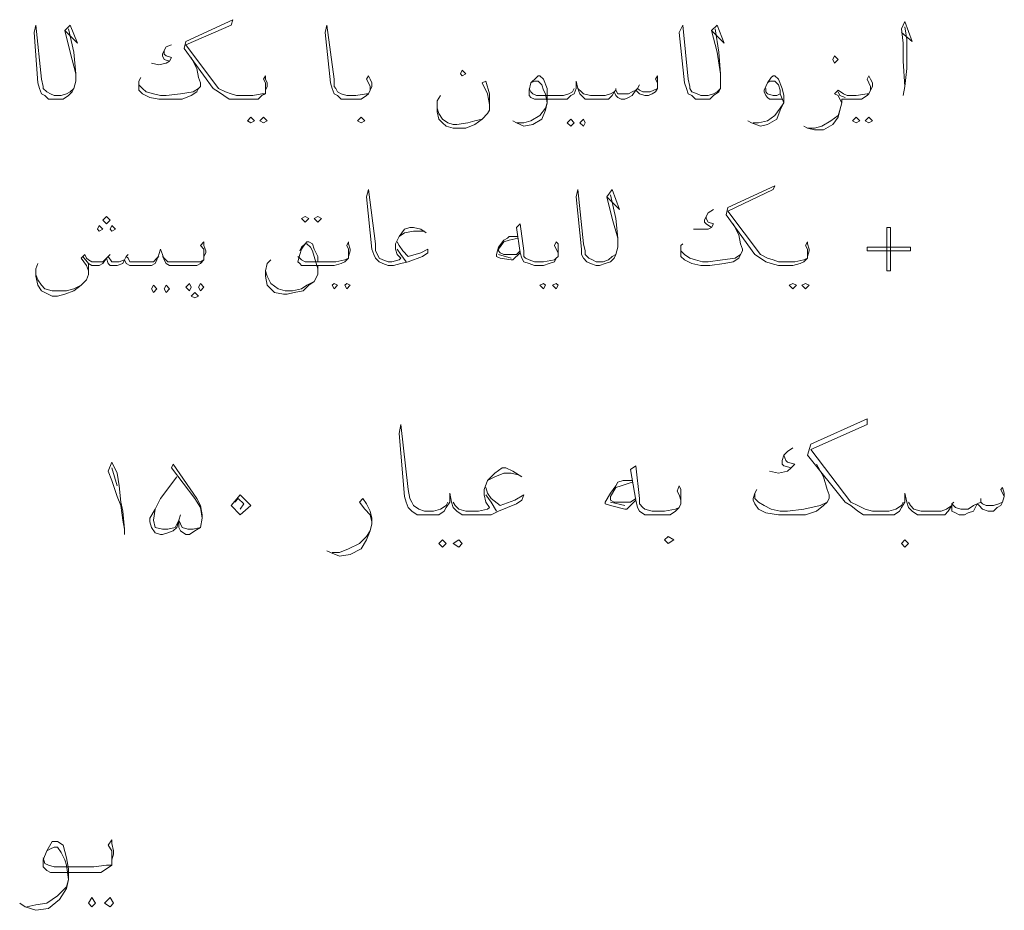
# Model space of a CAD drawing. Header units: metres. Extents: x -18 to 342, y 4 to 63.
# Tile 116 of 173: x 227.99 to 233.24, y 26.43 to 31.18. Entities that reach past the tile are written whole.
import ezdxf

# ---------------------------------------------------------------- set-up
doc = ezdxf.new("R2010")
doc.units = ezdxf.units.M
doc.header["$MEASUREMENT"] = 0
doc.layers.add('PDF2_textt', color=7, linetype='Continuous')

msp = doc.modelspace()

# ---------------------------------------------------------------- linework, layer by layer
at = {"layer": 'PDF2_textt', "lineweight": 20}
for points in [[(229.3031, 30.807), (229.3031, 30.8263), (229.3031, 30.8455), (229.2935, 30.8648), (229.3031, 30.884), (229.3031, 30.8648), (229.3127, 30.8455), (229.3127, 30.8263), (229.3031, 30.807), (229.3031, 30.7877), (229.2838, 30.7781), (229.2646, 30.7588), (229.226, 30.7588), (229.1875, 30.7588), (229.149, 30.7588), (229.1105, 30.7588), (229.0816, 30.7781), (229.0527, 30.7974), (229.0238, 30.8166), (228.8697, 31.0285), (228.8793, 31.067), (229.1297, 31.1826), (229.1201, 31.1537), (228.8793, 31.0478), (229.0527, 30.8166), (229.0912, 30.7974), (229.1201, 30.7877), (229.149, 30.7781), (229.1875, 30.7781), (229.2357, 30.7781), (229.2838, 30.7877), (229.3031, 30.7877)], [(228.2533, 31.1345), (228.2822, 31.0093), (228.2918, 30.8937), (228.2918, 30.8552), (228.2822, 30.8166), (228.2725, 30.7974), (228.2533, 30.7781), (228.2244, 30.7588), (228.1955, 30.7588), (228.1859, 30.7588), (228.1762, 30.7588), (228.1473, 30.7588), (228.1281, 30.7781), (228.1088, 30.7877), (228.0992, 30.8166), (228.0896, 30.8455), (228.0703, 31.1152), (228.0799, 31.1537), (228.1088, 30.8648), (228.1184, 30.8263), (228.1184, 30.8166), (228.1377, 30.7974), (228.157, 30.7877), (228.1762, 30.7781), (228.1859, 30.7781), (228.2148, 30.7781), (228.2436, 30.7877), (228.2629, 30.7974), (228.2822, 30.8166)], [(228.234, 31.1248), (228.3014, 31.0574), (228.2629, 31.1537), (228.234, 31.1248), (228.2629, 31.0093), (228.2918, 30.8937)], [(229.8617, 30.807), (229.8617, 30.8263), (229.8521, 30.8455), (229.8424, 30.8648), (229.8521, 30.884), (229.8617, 30.8648), (229.8713, 30.8455), (229.8713, 30.8263), (229.8617, 30.807), (229.8521, 30.7877), (229.8424, 30.7781), (229.8135, 30.7588), (229.7846, 30.7588), (229.7365, 30.7588), (229.7076, 30.7588), (229.6883, 30.7781), (229.6691, 30.7877), (229.6594, 30.8166), (229.6498, 30.8455), (229.6209, 31.1152), (229.6305, 31.1537), (229.6691, 30.8648), (229.6691, 30.8263), (229.6787, 30.8166), (229.6883, 30.7974), (229.7076, 30.7877), (229.7365, 30.7781), (229.7846, 30.7781), (229.8424, 30.7877), (229.8521, 30.7877)], [(231.7013, 31.1345), (231.7205, 31.0093), (231.7301, 30.8937), (231.7301, 30.8552), (231.7301, 30.8166), (231.7205, 30.7974), (231.6916, 30.7781), (231.6724, 30.7588), (231.6435, 30.7588), (231.6242, 30.7588), (231.5953, 30.7588), (231.576, 30.7781), (231.5568, 30.7877), (231.5472, 30.8166), (231.5375, 30.8455), (231.5086, 31.1152), (231.5279, 31.1537), (231.5568, 30.8648), (231.5664, 30.8263), (231.5664, 30.8166), (231.576, 30.7974), (231.6049, 30.7877), (231.6242, 30.7781), (231.6627, 30.7781), (231.6916, 30.7877), (231.7109, 30.7974), (231.7301, 30.8166)], [(231.682, 31.1248), (231.7494, 31.0574), (231.7109, 31.1537), (231.682, 31.1248), (231.7109, 31.0093), (231.7301, 30.8937)], [(232.6933, 31.1152), (232.7511, 31.067), (232.7125, 31.173), (232.6933, 31.1345), (232.7029, 31.0574), (232.7029, 30.9611), (232.7125, 30.8263), (232.7029, 30.7781)], [(232.7125, 30.8263), (232.7222, 30.9226), (232.7222, 31.0767), (232.7125, 31.1441)], [(228.8023, 31.0478), (228.7734, 31.0381), (228.7637, 31.0189), (228.7541, 30.9996), (228.7541, 30.99), (228.7637, 30.9707), (228.7926, 30.9611), (228.7734, 30.9515), (228.7348, 30.9418), (228.6963, 30.9515)], [(228.9082, 30.9804), (228.9371, 30.9226), (228.9467, 30.8744), (228.9564, 30.8455), (228.9564, 30.8263), (228.9467, 30.8166), (228.9371, 30.7974), (228.9082, 30.7781), (228.86, 30.7588), (228.783, 30.7588), (228.7348, 30.7588), (228.6867, 30.7685), (228.6482, 30.7877), (228.6289, 30.807), (228.6289, 30.8263), (228.6289, 30.8552), (228.6385, 30.8744)], [(228.7637, 31.0189), (228.7637, 30.9996), (228.7734, 30.99), (228.8023, 30.9804), (228.7926, 30.9611)], [(231.3931, 30.8455), (231.3834, 30.8648), (231.3931, 30.884), (231.3931, 30.8552), (231.3931, 30.8455), (231.3931, 30.8166), (231.3834, 30.7974), (231.3642, 30.7877), (231.3449, 30.7781), (231.3256, 30.7781), (231.2967, 30.7877), (231.2871, 30.7974), (231.2775, 30.807), (231.2582, 30.7781), (231.239, 30.7685), (231.2197, 30.7588), (231.2004, 30.7588), (231.1812, 30.7685), (231.1715, 30.7781), (231.1619, 30.7974), (231.1523, 30.7781), (231.133, 30.7588), (231.1041, 30.7588), (231.0752, 30.7588), (231.0367, 30.7588), (231.0078, 30.7588), (230.9885, 30.7781), (230.9789, 30.7877), (230.9693, 30.8166), (230.9596, 30.8552), (230.9596, 30.8166), (230.95, 30.7877), (230.9308, 30.7781), (230.9115, 30.7588), (230.8826, 30.7588), (230.8537, 30.7588), (230.7574, 30.7588), (230.7381, 30.7588), (230.7189, 30.7685), (230.7092, 30.7781), (230.7092, 30.7974), (230.7092, 30.807), (230.7189, 30.8455), (230.7478, 30.8744), (230.7574, 30.884), (230.767, 30.884), (230.7863, 30.8648), (230.8055, 30.8166), (230.8055, 30.7781), (230.8055, 30.7396), (230.7959, 30.7011), (230.7767, 30.6529), (230.7285, 30.624), (230.6803, 30.6144), (230.6418, 30.6336), (230.6226, 30.6433)], [(232.0576, 30.7588), (232.0383, 30.7588), (232.0094, 30.7588), (231.9902, 30.7588), (231.9806, 30.7685), (231.9709, 30.7781), (231.9613, 30.7974), (231.9613, 30.807), (231.9806, 30.8455), (231.9998, 30.8744), (232.0094, 30.884), (232.0191, 30.884), (232.0383, 30.8648), (232.0576, 30.8166), (232.0672, 30.7781), (232.0672, 30.7396), (232.048, 30.7011), (232.0287, 30.6529), (231.9806, 30.624), (231.942, 30.6144), (231.8939, 30.6336), (231.8746, 30.6433)], [(232.5295, 30.807), (232.5295, 30.8263), (232.5199, 30.8455), (232.5103, 30.8648), (232.5199, 30.884), (232.5295, 30.8648), (232.5392, 30.8455), (232.5392, 30.8263), (232.5295, 30.807), (232.5199, 30.7877), (232.5103, 30.7781), (232.4814, 30.7588), (232.4525, 30.7588), (232.4043, 30.7588), (232.3947, 30.7588), (232.3754, 30.7588), (232.3754, 30.7396), (232.3658, 30.7011), (232.3562, 30.6625), (232.3273, 30.624), (232.2791, 30.5951), (232.231, 30.5951), (232.1924, 30.6047), (232.1732, 30.6144)], [(228.9467, 30.8166), (228.9178, 30.7974), (228.8504, 30.7877), (228.7734, 30.7781), (228.7445, 30.7781), (228.7059, 30.7877), (228.6674, 30.7974), (228.6482, 30.8166), (228.6289, 30.8359), (228.6289, 30.8552)], [(230.4974, 30.7299), (230.4877, 30.7877), (230.4588, 30.8455), (230.4781, 30.8552), (230.4974, 30.7877), (230.4974, 30.7396), (230.4974, 30.7203), (230.4974, 30.7011), (230.4877, 30.6818), (230.4588, 30.6529), (230.4203, 30.624), (230.3721, 30.6047), (230.3336, 30.6047), (230.3047, 30.6047), (230.2662, 30.6144), (230.2469, 30.6336), (230.2277, 30.6529), (230.218, 30.6914), (230.218, 30.7107), (230.218, 30.7492), (230.2373, 30.7781)], [(230.7189, 30.8455), (230.7381, 30.8552), (230.7478, 30.8552), (230.7574, 30.8552), (230.7767, 30.8359), (230.7863, 30.807), (230.7959, 30.7877), (230.8055, 30.7396), (230.7959, 30.7107), (230.767, 30.6722), (230.7189, 30.6433), (230.6803, 30.6336), (230.6418, 30.6336)], [(230.95, 30.8166), (230.9404, 30.7974), (230.9211, 30.7877), (230.8922, 30.7781), (230.8537, 30.7781), (230.7478, 30.7781), (230.7285, 30.7877), (230.7189, 30.7974), (230.7092, 30.8166)], [(230.9693, 30.8166), (230.9885, 30.7974), (230.9982, 30.7877), (231.0367, 30.7781), (231.0752, 30.7781), (231.1137, 30.7781), (231.1426, 30.7877), (231.1619, 30.7974), (231.1715, 30.807), (231.1812, 30.7877), (231.2101, 30.7877), (231.239, 30.7877), (231.2582, 30.7974), (231.2775, 30.807), (231.2871, 30.8166), (231.2967, 30.807), (231.316, 30.7974), (231.3545, 30.7974), (231.3738, 30.807), (231.3931, 30.8166)], [(231.1715, 30.8166), (231.1715, 30.807)], [(231.2967, 30.8359), (231.2871, 30.8166)], [(231.9806, 30.8455), (231.9902, 30.8552), (232.0094, 30.8552), (232.0191, 30.8552), (232.0383, 30.8359), (232.048, 30.807), (232.048, 30.7877), (232.0672, 30.7396), (232.048, 30.7107), (232.0191, 30.6722), (231.9806, 30.6433), (231.9324, 30.6336), (231.9035, 30.6336)], [(232.048, 30.7877), (232.0287, 30.7781), (232.0094, 30.7781), (231.9806, 30.7877), (231.9709, 30.7974), (231.9709, 30.8166)], [(232.3754, 30.7396), (232.3658, 30.7588), (232.3562, 30.7781), (232.3369, 30.7877), (232.3562, 30.807), (232.3851, 30.7877), (232.4043, 30.7781), (232.4525, 30.7781), (232.5103, 30.7877), (232.5199, 30.7877)], [(232.3947, 30.7685), (232.3658, 30.7781), (232.3562, 30.7974)], [(230.218, 30.7107), (230.2277, 30.6818), (230.2469, 30.6529), (230.2758, 30.6336), (230.3047, 30.624), (230.324, 30.624), (230.3818, 30.6336), (230.4203, 30.6433), (230.4588, 30.6529), (230.4877, 30.6818)], [(232.1924, 30.6047), (232.231, 30.6047), (232.2695, 30.6144), (232.3176, 30.6433), (232.3562, 30.6722), (232.3658, 30.7011)], [(232.1924, 29.9209), (232.1924, 29.9402), (232.1924, 29.9595), (232.1828, 29.9787), (232.1924, 29.998), (232.1924, 29.9883), (232.2021, 29.9595), (232.2021, 29.9498), (232.1924, 29.9209), (232.1924, 29.9113), (232.1732, 29.892), (232.1539, 29.8824), (232.1154, 29.8728), (232.0769, 29.8728), (232.0383, 29.8728), (231.9998, 29.8824), (231.9709, 29.892), (231.942, 29.9113), (231.9131, 29.9306), (231.759, 30.1424), (231.7687, 30.181), (232.0191, 30.2965), (232.0094, 30.2773), (231.7687, 30.1617), (231.942, 29.9306), (231.9806, 29.9113), (232.0094, 29.9017), (232.0383, 29.892), (232.0769, 29.892), (232.125, 29.892), (232.1732, 29.9017), (232.1924, 29.9113)], [(230.1603, 30.0461), (230.1314, 30.0654), (230.0928, 30.075), (230.0736, 30.075), (230.0447, 30.0654), (230.0158, 30.0269), (229.9965, 29.9883), (229.9965, 29.9595), (230.0062, 29.9306), (230.0254, 29.9113), (230.0158, 29.9017), (229.9773, 29.892), (229.958, 29.892), (229.9291, 29.9017), (229.9098, 29.9113), (229.9002, 29.9306), (229.8906, 29.9498), (229.8906, 29.9883), (229.8521, 30.2773), (229.8424, 30.2388), (229.8713, 29.9595), (229.881, 29.9306), (229.8906, 29.9113), (229.9098, 29.892), (229.9291, 29.8824), (229.958, 29.8728), (229.9869, 29.8728), (230.0254, 29.8824), (230.0639, 29.892), (230.141, 29.9209), (230.1699, 29.9402), (230.1699, 29.9595), (230.1314, 29.9402), (230.0639, 29.9209), (230.0351, 29.9498), (230.0158, 29.9787), (230.0062, 29.998)], [(231.1426, 30.2484), (231.1715, 30.1232), (231.1812, 30.0172), (231.1812, 29.9691), (231.1715, 29.9306), (231.1619, 29.9113), (231.1426, 29.892), (231.1137, 29.8824), (231.0849, 29.8728), (231.0752, 29.8728), (231.0656, 29.8728), (231.0367, 29.8824), (231.0174, 29.892), (230.9982, 29.9113), (230.9885, 29.9306), (230.9885, 29.9595), (230.9596, 30.2388), (230.9693, 30.2773), (230.9982, 29.9883), (231.0078, 29.9498), (231.0078, 29.9306), (231.0271, 29.9113), (231.0463, 29.9017), (231.0656, 29.892), (231.0752, 29.892), (231.1041, 29.892), (231.133, 29.9017), (231.1523, 29.9209), (231.1715, 29.9306)], [(231.1234, 30.2388), (231.1908, 30.1713), (231.1523, 30.2773), (231.1234, 30.2388), (231.1523, 30.1232), (231.1812, 30.0172)], [(231.6916, 30.1713), (231.6627, 30.1521), (231.6531, 30.1328), (231.6435, 30.1136), (231.6435, 30.1039), (231.6531, 30.0943), (231.682, 30.075), (231.6627, 30.0654), (231.6242, 30.0654), (231.5857, 30.0654)], [(231.6531, 30.1328), (231.6531, 30.1232), (231.6627, 30.1039), (231.6916, 30.0943), (231.682, 30.075)], [(230.8633, 29.9209), (230.8633, 29.9402), (230.8537, 29.9595), (230.8441, 29.9787), (230.8537, 29.998), (230.8633, 29.9883), (230.8633, 29.9595), (230.8633, 29.9498), (230.8633, 29.9209), (230.8537, 29.9113), (230.8441, 29.892), (230.8152, 29.8824), (230.7863, 29.8728), (230.7381, 29.8728), (230.7092, 29.8824), (230.6803, 29.892), (230.6707, 29.9113), (230.6611, 29.9402), (230.6418, 30.075), (230.6611, 30.0943), (230.6803, 29.9498), (230.6803, 29.9209), (230.69, 29.9113), (230.7092, 29.9017), (230.7381, 29.892), (230.7863, 29.892), (230.8441, 29.9017), (230.8537, 29.9113)], [(231.7976, 30.0943), (231.8265, 30.0365), (231.8361, 29.9883), (231.8457, 29.9595), (231.8457, 29.9498), (231.8361, 29.9306), (231.8265, 29.9113), (231.7976, 29.892), (231.7494, 29.8824), (231.6724, 29.8728), (231.6242, 29.8728), (231.576, 29.8824), (231.5375, 29.9017), (231.5183, 29.9209), (231.5183, 29.9402), (231.5183, 29.9498), (231.5183, 29.9787), (231.5279, 29.9883)], [(230.0158, 30.0269), (230.0447, 30.0461), (230.0928, 30.0558), (230.1121, 30.0558), (230.1506, 30.0558)], [(230.6514, 30.0269), (230.6033, 30.0269), (230.5937, 30.0172), (230.5744, 30.0076), (230.5455, 29.9691), (230.5359, 29.9306), (230.5359, 29.9209), (230.5551, 29.9113), (230.6129, 29.9017), (230.6226, 29.9017), (230.6611, 29.9402)], [(228.9756, 29.9209), (228.9756, 29.9306), (228.9756, 29.9595), (228.9564, 29.9787), (228.9756, 29.998), (228.9756, 29.9787), (228.9853, 29.9498), (228.9853, 29.9402), (228.9756, 29.9209), (228.9756, 29.9017), (228.9564, 29.8824), (228.9371, 29.8728), (228.8986, 29.8728), (228.8504, 29.8728), (228.8215, 29.8728), (228.7926, 29.8728), (228.7734, 29.8824), (228.7637, 29.9017), (228.7541, 29.9306), (228.7445, 29.9595), (228.7348, 29.9306), (228.7252, 29.9017), (228.7156, 29.8824), (228.6963, 29.8728), (228.6674, 29.8728), (228.6289, 29.8728), (228.6096, 29.8728), (228.5807, 29.8728), (228.5615, 29.8824), (228.5518, 29.9017), (228.5422, 29.8824), (228.5133, 29.8728), (228.4941, 29.8728), (228.4748, 29.8728), (228.4652, 29.8824), (228.4555, 29.9113), (228.4363, 29.8824), (228.417, 29.8728), (228.3977, 29.8728), (228.3785, 29.8728), (228.3592, 29.8824), (228.3303, 29.9209)], [(229.7461, 29.9209), (229.7461, 29.9402), (229.7461, 29.9595), (229.7365, 29.9787), (229.7461, 29.998), (229.7461, 29.9883), (229.7557, 29.9595), (229.7557, 29.9498), (229.7461, 29.9209), (229.7461, 29.9113), (229.7269, 29.892), (229.7076, 29.8824), (229.6691, 29.8728), (229.6305, 29.8728), (229.515, 29.8728), (229.4957, 29.8728), (229.4861, 29.8824), (229.4764, 29.892), (229.4861, 29.9306), (229.4957, 29.9595), (229.515, 29.9883), (229.5246, 29.998), (229.5342, 29.998), (229.5535, 29.9883), (229.5631, 29.9595), (229.5824, 29.9209), (229.5824, 29.892)], [(229.4861, 29.9498), (229.4957, 29.9691), (229.515, 29.9883), (229.5246, 29.9883), (229.5439, 29.9691), (229.5535, 29.9498), (229.5631, 29.9209), (229.5824, 29.8535)], [(230.6514, 30.0172), (230.6033, 30.0076), (230.5744, 29.998), (230.5455, 29.9595), (230.5455, 29.9498), (230.5551, 29.9402), (230.5744, 29.9306), (230.6418, 29.9306), (230.6611, 29.9498)], [(228.7348, 29.9209), (228.7252, 29.9113), (228.7059, 29.892), (228.6674, 29.892), (228.6289, 29.892), (228.6096, 29.892), (228.5807, 29.892), (228.5711, 29.9113), (228.5615, 29.9209), (228.5518, 29.9017), (228.523, 29.892), (228.5037, 29.892), (228.4844, 29.892), (228.4652, 29.9209), (228.4555, 29.9113), (228.4363, 29.892), (228.4074, 29.892), (228.3785, 29.892), (228.3592, 29.9017), (228.3496, 29.9113), (228.34, 29.9306), (228.3207, 29.9113), (228.3496, 29.8728), (228.3592, 29.8439)], [(228.4748, 29.9306), (228.4652, 29.9209)], [(228.5711, 29.9306), (228.5615, 29.9209)], [(228.7541, 29.9209), (228.7637, 29.9113), (228.783, 29.892), (228.8119, 29.892), (228.8504, 29.892), (228.9082, 29.892), (228.9564, 29.892), (228.9756, 29.9017)], [(229.4764, 29.9209), (229.4861, 29.9113), (229.4957, 29.9017), (229.515, 29.892), (229.6305, 29.892), (229.6787, 29.892), (229.7269, 29.9017), (229.7461, 29.9113)], [(230.0543, 29.892), (230.0254, 29.9306), (230.0062, 29.9595)], [(230.6129, 29.9113), (230.5455, 29.9306)], [(231.8361, 29.9306), (231.8072, 29.9113), (231.7398, 29.9017), (231.6627, 29.892), (231.6338, 29.892), (231.5953, 29.9017), (231.5664, 29.9113), (231.5375, 29.9306), (231.5183, 29.9498), (231.5183, 29.9691)], [(228.3592, 29.8824), (228.3592, 29.8439), (228.3592, 29.8246), (228.3496, 29.7957), (228.3207, 29.7668), (228.2822, 29.7379), (228.234, 29.7187), (228.1955, 29.709), (228.1666, 29.709), (228.1281, 29.7283), (228.1088, 29.7379), (228.0896, 29.7668), (228.0799, 29.815), (228.0799, 29.8535), (228.0896, 29.8824)], [(229.5824, 29.8728), (229.5824, 29.8535), (229.5824, 29.8246), (229.5631, 29.7861), (229.5342, 29.7668), (229.5053, 29.7379), (229.4572, 29.7283), (229.4187, 29.7187), (229.3994, 29.7187), (229.3512, 29.7283), (229.332, 29.7476), (229.3127, 29.7668), (229.3031, 29.815), (229.3031, 29.8439), (229.3127, 29.8824), (229.332, 29.9017)], [(228.0799, 29.8246), (228.0896, 29.7957), (228.1088, 29.7668), (228.1281, 29.7476), (228.1666, 29.7379), (228.1859, 29.7379), (228.2436, 29.7379), (228.2822, 29.7476), (228.3207, 29.7668), (228.3496, 29.7957)], [(229.5631, 29.7861), (229.5246, 29.7668), (229.4957, 29.7476), (229.4475, 29.7379), (229.409, 29.7379), (229.3705, 29.7476), (229.332, 29.7765), (229.3127, 29.815), (229.3031, 29.8439)], [(233.2422, 28.64), (233.223, 28.6785), (233.2326, 28.6881), (233.2422, 28.6592), (233.2422, 28.64), (233.2326, 28.6111), (233.223, 28.5918), (233.2037, 28.5822), (233.1845, 28.5629), (233.1556, 28.5629), (233.1267, 28.5726), (233.1074, 28.5918), (233.0978, 28.6015), (233.0785, 28.5629), (233.0496, 28.5533), (233.0304, 28.5437), (233.0015, 28.5437), (232.9822, 28.5533), (232.9629, 28.5629), (232.9629, 28.5918), (232.9437, 28.5629), (232.9244, 28.5437), (232.8955, 28.5437), (232.8474, 28.5437), (232.8088, 28.5437), (232.7799, 28.5437), (232.7511, 28.5629), (232.7318, 28.5822), (232.7222, 28.6111), (232.7125, 28.6592), (232.7125, 28.6111), (232.6933, 28.5822), (232.6836, 28.5629), (232.6547, 28.5437), (232.6258, 28.5437), (232.5777, 28.5437), (232.5392, 28.5437), (232.491, 28.5437), (232.4621, 28.5629), (232.4236, 28.5918), (232.3947, 28.6111), (232.1924, 28.8615), (232.2117, 28.9193), (232.5103, 29.0541), (232.5103, 29.0252), (232.2117, 28.8904), (232.4236, 28.6111), (232.4621, 28.5918), (232.5006, 28.5726), (232.5392, 28.5629), (232.5777, 28.5629), (232.6258, 28.5629), (232.6644, 28.5726), (232.6933, 28.5918), (232.7029, 28.6111)], [(230.4781, 28.6881), (230.4877, 28.6592), (230.507, 28.6303), (230.5551, 28.5918), (230.6322, 28.6207), (230.6803, 28.6496), (230.6707, 28.6207), (230.6418, 28.6015), (230.5455, 28.5629), (230.507, 28.5437), (230.4492, 28.5437), (230.4203, 28.5437), (230.3818, 28.5437), (230.3529, 28.5437), (230.324, 28.5629), (230.3047, 28.5822), (230.2951, 28.6111), (230.2855, 28.6592), (230.2855, 28.6111), (230.2662, 28.5822), (230.2566, 28.5629), (230.2277, 28.5437), (230.1988, 28.5437), (230.1506, 28.5437), (230.1121, 28.5437), (230.0832, 28.5629), (230.0639, 28.5822), (230.0543, 28.6111), (230.0447, 28.64), (230.0158, 28.9771), (230.0254, 29.0252), (230.0639, 28.6785), (230.0736, 28.6303), (230.0832, 28.6111), (230.0928, 28.5918), (230.1217, 28.5726), (230.1506, 28.5629), (230.1988, 28.5629), (230.2373, 28.5726), (230.2662, 28.5918), (230.2758, 28.6111)], [(232.1154, 28.9), (232.0865, 28.8808), (232.0672, 28.8615), (232.0576, 28.8326), (232.0576, 28.8133), (232.0672, 28.8037), (232.1058, 28.7941), (232.0865, 28.7748), (232.0383, 28.7652), (231.9902, 28.7748)], [(228.5518, 28.4377), (228.5518, 28.4666), (228.5422, 28.5148), (228.5326, 28.5918), (228.5133, 28.64), (228.4844, 28.7267), (228.4652, 28.7748), (228.4844, 28.823), (228.5133, 28.7652), (228.523, 28.6978), (228.5326, 28.6111), (228.5422, 28.5629), (228.5518, 28.4666)], [(232.0672, 28.8615), (232.0769, 28.8326), (232.0865, 28.823), (232.125, 28.8133), (232.1058, 28.7941)], [(228.4844, 28.7941), (228.5133, 28.6978)], [(228.8504, 28.5437), (228.8408, 28.5148), (228.8408, 28.4762), (228.8504, 28.457), (228.8793, 28.4377), (228.8986, 28.4377), (228.9275, 28.457), (228.9564, 28.4762), (228.966, 28.5244), (228.966, 28.5437), (228.9564, 28.5918), (228.9371, 28.6303), (228.8119, 28.8133), (228.8023, 28.7941), (228.9275, 28.6303), (228.9564, 28.5822), (228.966, 28.5244)], [(230.6707, 28.7459), (230.6226, 28.7748), (230.584, 28.7941), (230.5648, 28.7941), (230.5262, 28.7652), (230.4877, 28.7267), (230.4685, 28.6785), (230.4685, 28.6496), (230.4781, 28.6111), (230.4974, 28.5822), (230.4877, 28.5726), (230.4396, 28.5629), (230.4203, 28.5629), (230.3721, 28.5629), (230.3336, 28.5726), (230.3144, 28.5918), (230.3047, 28.6111)], [(230.4877, 28.7267), (230.5262, 28.7459), (230.5744, 28.7652), (230.6129, 28.7652), (230.6514, 28.7556)], [(231.5183, 28.6015), (231.5183, 28.6207), (231.5086, 28.6496), (231.499, 28.6689), (231.5086, 28.6978), (231.5183, 28.6785), (231.5183, 28.64), (231.5183, 28.6303), (231.5183, 28.6015), (231.5086, 28.5822), (231.4894, 28.5629), (231.4605, 28.5437), (231.4219, 28.5437), (231.3642, 28.5437), (231.3256, 28.5437), (231.2967, 28.5629), (231.2871, 28.5822), (231.2775, 28.6207), (231.2486, 28.7844), (231.2775, 28.8037), (231.2967, 28.6303), (231.2967, 28.6015), (231.316, 28.5822), (231.3256, 28.5726), (231.3642, 28.5629), (231.4316, 28.5629), (231.4894, 28.5726), (231.5086, 28.5822)], [(232.2406, 28.8133), (232.2791, 28.7459), (232.2984, 28.6785), (232.308, 28.6496), (232.308, 28.6303), (232.2984, 28.6111), (232.2791, 28.5918), (232.2406, 28.5629), (232.1828, 28.5437), (232.0961, 28.5437), (232.0383, 28.5437), (231.9709, 28.5533), (231.9324, 28.5726), (231.9131, 28.6015), (231.9035, 28.6207), (231.9035, 28.6303), (231.9131, 28.6592), (231.9228, 28.6785)], [(228.9564, 28.4762), (228.9178, 28.4666), (228.8889, 28.4666), (228.86, 28.4762), (228.8408, 28.5148), (228.8312, 28.4762), (228.8119, 28.457), (228.783, 28.4474), (228.7541, 28.4377), (228.7445, 28.4377), (228.7156, 28.4474), (228.6963, 28.4762), (228.6867, 28.5051), (228.6867, 28.5244), (228.7156, 28.5726), (228.7445, 28.6303), (228.8312, 28.7459)], [(231.2582, 28.7267), (231.2101, 28.7267), (231.1812, 28.717), (231.1715, 28.6978), (231.1426, 28.6592), (231.1137, 28.6111), (231.1137, 28.6015), (231.1426, 28.5918), (231.2197, 28.5726), (231.2293, 28.5726), (231.2775, 28.6207)], [(231.2582, 28.717), (231.2004, 28.6978), (231.1715, 28.6881), (231.1426, 28.64), (231.1426, 28.6303), (231.1426, 28.6207), (231.1619, 28.6111), (231.2486, 28.6111), (231.2775, 28.6303)], [(229.1394, 28.6111), (229.1586, 28.6303), (229.1875, 28.6015), (229.1682, 28.5726)], [(229.8713, 28.5051), (229.8617, 28.5437), (229.8328, 28.5726), (229.8039, 28.6111), (229.8232, 28.6303), (229.8424, 28.6015), (229.8617, 28.5629), (229.8713, 28.5244), (229.8713, 28.4955), (229.8617, 28.457), (229.8424, 28.4088), (229.8135, 28.3607), (229.7557, 28.3318), (229.698, 28.3221), (229.6498, 28.3414), (229.6305, 28.351)], [(230.5359, 28.5629), (230.507, 28.6111), (230.4781, 28.6496)], [(231.2197, 28.5918), (231.1426, 28.6111)], [(232.2984, 28.6111), (232.2599, 28.5918), (232.1732, 28.5726), (232.0865, 28.5629), (232.048, 28.5629), (231.9998, 28.5726), (231.9613, 28.5918), (231.9324, 28.6111), (231.9131, 28.6303), (231.9131, 28.6592)], [(232.7318, 28.6111), (232.7414, 28.5918), (232.7607, 28.5726), (232.7992, 28.5629), (232.8474, 28.5629), (232.9052, 28.5629), (232.934, 28.5726), (232.9629, 28.5918), (232.9629, 28.6015), (232.9822, 28.5822), (233.0111, 28.5726), (233.0496, 28.5726), (233.0785, 28.5918), (233.0978, 28.6015), (233.117, 28.6111), (233.1267, 28.6015), (233.1459, 28.5918), (233.1845, 28.5918), (233.2133, 28.6015), (233.2326, 28.6111)], [(232.9726, 28.6111), (232.9629, 28.6015)], [(233.117, 28.6303), (233.117, 28.6111)], [(228.8408, 28.5148), (228.8215, 28.4762), (228.783, 28.4666), (228.7541, 28.4666), (228.7156, 28.4762), (228.7059, 28.5148), (228.7156, 28.5726)], [(229.6594, 28.3414), (229.698, 28.3414), (229.7461, 28.3607), (229.8039, 28.3896), (229.8424, 28.4281), (229.8617, 28.457)], [(228.4844, 26.7041), (228.4844, 26.7234), (228.4844, 26.7523), (228.4652, 26.7812), (228.4844, 26.8101), (228.4844, 26.7908), (228.4941, 26.7523), (228.4941, 26.733), (228.4844, 26.7041), (228.4844, 26.6752), (228.4555, 26.656), (228.4266, 26.6367), (228.3785, 26.6367), (228.3207, 26.6367), (228.1859, 26.6367), (228.157, 26.6367), (228.1377, 26.6463), (228.1184, 26.6656), (228.1184, 26.6848), (228.1184, 26.7041), (228.1377, 26.7523), (228.1666, 26.8004), (228.1859, 26.8004), (228.1955, 26.8004), (228.2244, 26.7812), (228.2436, 26.7137), (228.2533, 26.656), (228.2533, 26.5982), (228.2436, 26.55), (228.2051, 26.4922), (228.1473, 26.4441), (228.0799, 26.4344), (228.0221, 26.4537), (227.9932, 26.473)], [(228.1377, 26.7523), (228.157, 26.7619), (228.1762, 26.7715), (228.1955, 26.7715), (228.2148, 26.7426), (228.234, 26.7041), (228.2436, 26.6752), (228.2533, 26.5982), (228.2436, 26.5596), (228.1955, 26.5115), (228.1377, 26.473), (228.0799, 26.4633), (228.0318, 26.4537)], [(228.1184, 26.7137), (228.1281, 26.6848), (228.1473, 26.6752), (228.1762, 26.6656), (228.3207, 26.6656), (228.3881, 26.6656), (228.4555, 26.6752), (228.4844, 26.6752)]]:
    msp.add_lwpolyline(points, dxfattribs=at)
for points in [[(232.3369, 30.9515), (232.3562, 30.9707), (232.3369, 30.99), (232.3273, 30.9707)], [(230.3529, 30.9129), (230.3721, 30.8937), (230.3529, 30.884), (230.3433, 30.8937)], [(229.226, 30.6625), (229.2453, 30.6433), (229.226, 30.6336), (229.2068, 30.6433)], [(229.2935, 30.6625), (229.3127, 30.6433), (229.2935, 30.6336), (229.2742, 30.6433)], [(229.8135, 30.6336), (229.8328, 30.6433), (229.8135, 30.6625), (229.7943, 30.6433)], [(232.4525, 30.6625), (232.4717, 30.6433), (232.4525, 30.6336), (232.4332, 30.6433)], [(232.5199, 30.6625), (232.5392, 30.6433), (232.5199, 30.6336), (232.5006, 30.6433)], [(230.9308, 30.6529), (230.95, 30.6336), (230.9308, 30.6144), (230.9115, 30.6336)], [(230.9982, 30.6529), (231.0078, 30.6336), (230.9982, 30.6144), (230.9789, 30.6336)], [(228.4555, 30.0943), (228.4748, 30.1136), (228.4555, 30.1328), (228.4363, 30.1136)], [(229.515, 30.1039), (229.5342, 30.1232), (229.515, 30.1328), (229.4957, 30.1232)], [(229.5824, 30.1039), (229.6016, 30.1232), (229.5824, 30.1328), (229.5631, 30.1232)], [(228.417, 30.0558), (228.4363, 30.0654), (228.417, 30.0847), (228.4074, 30.0654)], [(228.4844, 30.0558), (228.5037, 30.0654), (228.4844, 30.0847), (228.4748, 30.0654)], [(232.6355, 30.075), (232.6355, 29.8439), (232.6162, 29.8439), (232.6162, 30.075)], [(232.5103, 29.9691), (232.7414, 29.9691), (232.7414, 29.9498), (232.5103, 29.9498)], [(228.7059, 29.7668), (228.7252, 29.7476), (228.7059, 29.7283), (228.6963, 29.7476)], [(228.7734, 29.7668), (228.7926, 29.7476), (228.7734, 29.7283), (228.7637, 29.7476)], [(228.8986, 29.7765), (228.9082, 29.7572), (228.8986, 29.7379), (228.8793, 29.7572)], [(228.9564, 29.7765), (228.9756, 29.7572), (228.9564, 29.7379), (228.9467, 29.7572)], [(229.6691, 29.7765), (229.6883, 29.7668), (229.6691, 29.7476), (229.6594, 29.7668)], [(229.7365, 29.7765), (229.7557, 29.7668), (229.7365, 29.7476), (229.7269, 29.7668)], [(230.7863, 29.7765), (230.7959, 29.7668), (230.7863, 29.7476), (230.767, 29.7668)], [(230.8537, 29.7765), (230.8633, 29.7668), (230.8537, 29.7476), (230.8344, 29.7668)], [(232.1154, 29.7765), (232.1347, 29.7668), (232.1154, 29.7476), (232.0961, 29.7668)], [(232.1828, 29.7765), (232.2021, 29.7668), (232.1828, 29.7476), (232.1635, 29.7668)], [(228.9275, 29.7283), (228.9467, 29.709), (228.9275, 29.6994), (228.9082, 29.709)], [(229.1201, 28.5918), (229.1682, 28.6496), (229.226, 28.5918), (229.1682, 28.5437)], [(230.2469, 28.4088), (230.2662, 28.3896), (230.2469, 28.3703), (230.2277, 28.3896)], [(230.3336, 28.4088), (230.3529, 28.3896), (230.3336, 28.3703), (230.3047, 28.3896)], [(231.4508, 28.3896), (231.4797, 28.4088), (231.4508, 28.4281), (231.4316, 28.4088)], [(232.7125, 28.3703), (232.7318, 28.3896), (232.7125, 28.4088), (232.6933, 28.3896)], [(228.3785, 26.5019), (228.3977, 26.473), (228.3785, 26.4537), (228.3592, 26.473)], [(228.4748, 26.5019), (228.4941, 26.473), (228.4748, 26.4537), (228.4459, 26.473)]]:
    msp.add_lwpolyline(points, close=True, dxfattribs=at)

doc.saveas('drawing.dxf')
